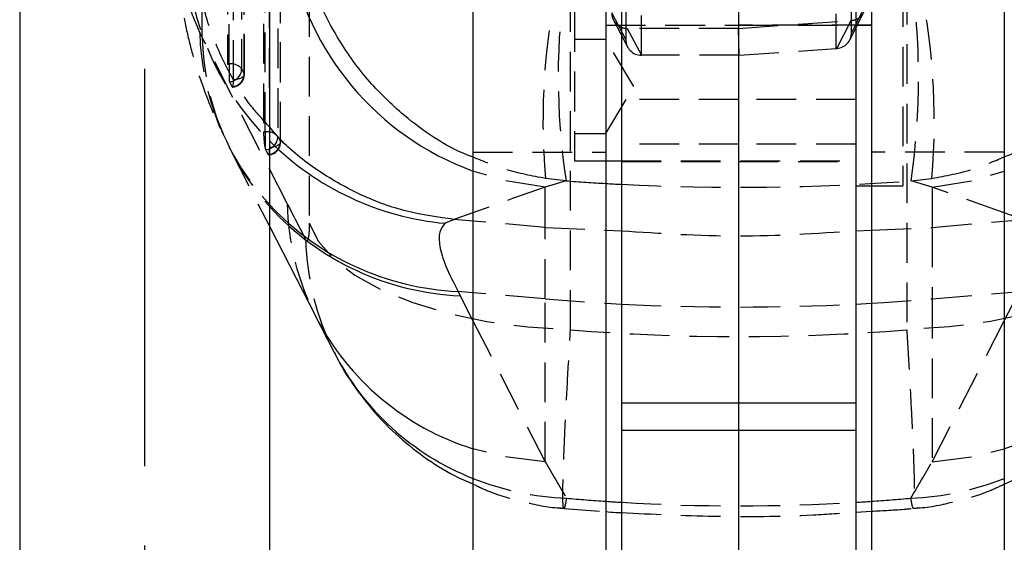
# Model space of a CAD drawing. Extents: x 33 to 413, y 8 to 289.
# Tile 11 of 23: x 266 to 297, y 230 to 247. Entities that reach past the tile are written whole.
import ezdxf

# ---------------------------------------------------------------- set-up
doc = ezdxf.new("R2010")
doc.units = 0
doc.linetypes.add('CENTERX2', pattern=[20.32, 12.7, -2.54, 2.54, -2.54])
doc.linetypes.add('HIDDEN', pattern=[1.905, 1.27, -0.635])
doc.layers.get('0').update_dxf_attribs({"linetype": 'CONTINUOUS'})
doc.styles.add('SLDTEXTSTYLE0', font='TXT', dxfattribs={"width": 0.75})
doc.dimstyles.new('SLDDIMSTYLE2', dxfattribs={"dimtxt": 3.5, "dimasz": 3.302, "dimexe": 0, "dimexo": 0.0625, "dimgap": 0.875, "dimtad": 1, "dimdec": 0, "dimrnd": 1e-09, "dimzin": 12, "dimtxsty": 'SLDTEXTSTYLE0', "dimsah": 1, "dimcen": 0.09, "dimazin": 3, "dimtfac": 1, "dimtdec": 0, "dimtofl": 0, "dimtmove": 0, "dimatfit": 3, "dimtolj": 1, "dimtzin": 12})

# ---------------------------------------------------------------- blocks, each defined once
blk = doc.blocks.new('_D_13')
at = {"color": 7, "linetype": 'CONTINUOUS'}
for p, q in [((309.589, 263.248), (328.039, 263.248)), ((327.039, 263.248), (327.039, 136.283)), ((289.789, 136.283), (328.039, 136.283))]:
    blk.add_line(p, q, dxfattribs=at)
for points in [[(327.039, 263.248), (326.531, 259.946), (327.547, 259.946)], [(327.039, 136.283), (327.547, 139.585), (326.531, 139.585)]]:
    blk.add_solid(points, dxfattribs=at)
at = {"color": 7, "linetype": 'CONTINUOUS', "insert": (322.528, 190.106, 32.154), "char_height": 3.5, "attachment_point": 1, "rotation": 90, "style": 'SLDTEXTSTYLE0'}
blk.add_mtext('127', dxfattribs=at)

msp = doc.modelspace()

# ---------------------------------------------------------------- linework, layer by layer
at = {"color": 179, "linetype": 'CENTERX2'}
msp.add_line((269.7893, 151.0352), (269.7893, 270.0352), dxfattribs=at)
at = {"color": 7, "linetype": 'CONTINUOUS'}
for p, q in [((280.2893, 261.505), (280.2893, 222.3037)), ((284.5393, 261.505), (284.5393, 222.3037)), ((293.0393, 261.505), (293.0393, 222.3037)), ((297.2893, 261.505), (297.2893, 222.3037)), ((285.0393, 250.6905), (285.0393, 234.3315)), ((288.7893, 250.6905), (288.7893, 234.3315)), ((292.5393, 250.6905), (292.5393, 234.3315)), ((265.7893, 248.7346), (265.7893, 135.7674)), ((273.7893, 135.7674), (273.7893, 248.7346)), ((284.5393, 242.0699), (285.0393, 242.0699)), ((292.5393, 241.2762), (293.0393, 241.2762)), ((279.6938, 240.1993), (279.4042, 240.0767)), ((279.6831, 240.2003), (279.6938, 240.1993)), ((280.2893, 240.1472), (279.6938, 240.1993)), ((297.2893, 240.1472), (297.8848, 240.1993)), ((273.7893, 239.9697), (275.2617, 237.0936)), ((284.5393, 239.8603), (285.0393, 239.8384)), ((292.5393, 239.8392), (293.0393, 239.8609)), ((279.8121, 237.898), (279.8797, 237.7625)), ((275.2411, 237.1342), (275.8411, 235.9648)), ((288.7893, 234.3315), (285.0393, 234.3315)), ((285.0393, 234.3315), (285.0393, 233.4512)), ((288.7893, 234.3315), (288.7893, 233.4512)), ((292.5393, 234.3315), (288.7893, 234.3315)), ((292.5393, 234.3315), (292.5393, 233.4512)), ((288.7893, 233.4512), (285.0393, 233.4512)), ((285.0393, 233.4512), (285.0393, 213.4512)), ((288.7893, 233.4512), (288.7893, 213.4512)), ((292.5393, 233.4512), (288.7893, 233.4512)), ((292.5393, 233.4512), (292.5393, 213.4512)), ((292.5393, 230.8417), (293.0393, 230.873))]:
    msp.add_line(p, q, dxfattribs=at)
at = {"color": 7, "linetype": 'HIDDEN'}
for p, q in [((272.4282, 261.354), (272.4348, 245.1693)), ((272.4871, 245.1693), (272.4804, 261.354)), ((272.8826, 261.2029), (272.8892, 245.0182)), ((272.9728, 244.8618), (272.9662, 260.9527)), ((272.9766, 244.8378), (272.97, 260.9287)), ((272.63, 244.6643), (272.6234, 260.7552)), ((273.5858, 257.8876), (273.5919, 243.0021)), ((273.6442, 243.0021), (273.6381, 257.8876)), ((274.0403, 257.7365), (274.0464, 242.851)), ((274.1299, 242.6945), (274.1238, 257.4863)), ((274.1337, 242.6706), (274.1276, 257.4623)), ((273.7871, 242.4971), (273.781, 257.2888)), ((275.0535, 253.0245), (275.0535, 240.0834)), ((283.4109, 236.6726), (283.4109, 249.6138)), ((294.1677, 249.6138), (294.1677, 236.6726)), ((285.1841, 248.8966), (285.1781, 245.9527)), ((292.4001, 246.1695), (292.3945, 248.8966)), ((285.6775, 245.4501), (285.6841, 248.6796)), ((291.8945, 248.6796), (291.9006, 245.6657)), ((294.0393, 247.6262), (294.0393, 241.2762)), ((292.8505, 247.0586), (292.4001, 246.1695)), ((283.5393, 246.8324), (283.5393, 242.0699)), ((285.1781, 245.9527), (284.7283, 246.808)), ((292.3455, 245.9423), (292.7964, 246.8324)), ((284.5393, 246.4137), (288.7893, 246.4137)), ((284.5393, 246.4128), (288.7893, 246.4128)), ((284.7859, 246.575), (285.2362, 245.7188)), ((288.7893, 246.3083), (292.3851, 246.5593)), ((293.0393, 246.4137), (288.7893, 246.4137)), ((288.7893, 246.4128), (293.0393, 246.4128)), ((291.9336, 245.668), (292.3851, 246.5593)), ((271.627, 246.0208), (271.5507, 246.1824)), ((274.3441, 240.7136), (271.627, 246.0208)), ((288.7893, 246.3083), (285.2286, 246.3074)), ((285.2286, 246.3074), (285.6794, 245.4501)), ((288.8051, 245.4501), (288.7893, 246.3083)), ((284.5393, 245.9512), (283.5393, 245.9512)), ((285.4406, 244.4512), (284.5393, 245.9512)), ((285.6794, 245.4501), (285.6775, 245.4501)), ((288.8051, 245.4501), (285.6794, 245.4501)), ((288.8051, 245.4501), (291.9006, 245.6657)), ((272.4348, 245.1693), (272.4871, 245.1693)), ((272.4871, 245.1693), (272.4871, 244.6413)), ((272.8892, 245.0182), (272.9728, 244.8618)), ((272.5014, 244.6021), (272.5849, 244.4457)), ((284.5393, 242.9512), (285.4406, 244.4512)), ((288.7893, 244.04), (285.0393, 244.04)), ((292.5393, 244.04), (288.7893, 244.04)), ((273.5919, 243.0021), (273.6442, 243.0021)), ((273.6442, 243.0021), (273.6442, 242.4741)), ((283.5393, 242.9512), (284.5393, 242.9512)), ((272.4002, 242.7116), (272.5473, 242.4046)), ((274.0464, 242.851), (274.1299, 242.6945)), ((288.7893, 242.6066), (285.0393, 242.6066)), ((292.5393, 242.6066), (288.7893, 242.6066)), ((272.5446, 242.4009), (273.7893, 239.9697)), ((273.6585, 242.4349), (273.742, 242.2785)), ((280.2893, 242.3492), (284.5393, 242.3492)), ((297.2893, 242.3492), (293.0393, 242.3492)), ((283.5393, 242.0699), (284.5393, 242.0699)), ((285.0393, 242.0699), (292.5393, 242.0699)), ((285.0393, 242.0512), (288.7893, 242.0512)), ((288.7893, 242.0512), (292.5393, 242.0512)), ((283.2675, 241.4365), (282.5969, 241.2332)), ((283.2675, 241.4365), (282.6086, 241.5125)), ((294.3111, 241.4365), (294.97, 241.5125)), ((294.9817, 241.2332), (294.3111, 241.4365)), ((282.5969, 239.9454), (282.5969, 241.2332)), ((293.0393, 241.2762), (294.0393, 241.2762)), ((294.9817, 241.2332), (294.9817, 239.9454)), ((282.5969, 239.9454), (280.2893, 240.1472)), ((294.9817, 239.9454), (297.2893, 240.1472)), ((282.5969, 239.9454), (284.5393, 239.8603)), ((282.5969, 237.6624), (282.5969, 239.9454)), ((293.0393, 239.8609), (294.9817, 239.9454)), ((294.9817, 239.9454), (294.9817, 237.6624)), ((282.5969, 237.6624), (280.2893, 237.8576)), ((294.9817, 237.6624), (297.2893, 237.8576)), ((282.5969, 232.4553), (282.5969, 237.6624)), ((294.9817, 237.6624), (294.9817, 232.4553)), ((280.2893, 236.9625), (282.5969, 232.4553)), ((294.9817, 232.4553), (297.2893, 236.9625)), ((283.074, 230.9743), (284.5393, 230.8599))]:
    msp.add_line(p, q, dxfattribs=at)
at = {"color": 8, "linetype": 'CONTINUOUS'}
for p, q in [((280.2893, 240.415), (279.6831, 240.2003)), ((297.8955, 240.2003), (297.2893, 240.415)), ((280.2893, 237.8576), (279.8121, 237.898)), ((297.2893, 237.8576), (297.7665, 237.898)), ((279.8797, 237.7625), (280.2893, 236.9625)), ((284.5393, 237.5239), (285.0393, 237.4967)), ((292.5393, 237.4967), (293.0393, 237.5239)), ((297.2893, 236.9625), (297.6988, 237.7625))]:
    msp.add_line(p, q, dxfattribs=at)
at = {"color": 7, "linetype": 'HIDDEN', "flags": 128}
for points in [[(272.9728, 244.8618), (272.9759, 244.8276), (272.9637, 244.7939), (272.9365, 244.7618), (272.8954, 244.7326), (272.842, 244.7074), (272.7783, 244.6871), (272.7067, 244.6726), (272.63, 244.6643)], [(272.5849, 244.4457), (272.5941, 244.434), (272.6028, 244.4343), (272.6106, 244.4466), (272.6173, 244.4706), (272.6227, 244.5056), (272.6267, 244.5504), (272.6292, 244.6039), (272.63, 244.6643)], [(274.1299, 242.6945), (274.133, 242.6604), (274.1208, 242.6267), (274.0936, 242.5946), (274.0525, 242.5654), (273.9991, 242.5402), (273.9354, 242.5199), (273.8639, 242.5054), (273.7871, 242.4971)], [(273.742, 242.2785), (273.7512, 242.2667), (273.7599, 242.267), (273.7677, 242.2794), (273.7744, 242.3034), (273.7798, 242.3383), (273.7838, 242.3832), (273.7863, 242.4367), (273.7871, 242.4971)], [(282.5969, 241.2332), (281.2758, 241.4503), (280.2893, 241.748)], [(294.9817, 241.2332), (296.3027, 241.4503), (297.2893, 241.748)], [(282.5969, 241.2332), (281.5605, 240.8654), (280.2893, 240.415)], [(297.2893, 240.415), (296.0181, 240.8654), (294.9817, 241.2332)], [(275.0535, 240.0834), (275.3442, 239.4993), (275.8339, 238.9408), (276.5114, 238.4206), (277.3613, 237.9505), (278.3643, 237.5411), (279.4976, 237.2019), (280.7355, 236.9404), (282.0499, 236.7626), (283.4109, 236.6726)], [(302.5251, 240.0834), (302.2343, 239.4993), (301.7446, 238.9408), (301.0671, 238.4206), (300.2173, 237.9505), (299.2143, 237.5411), (298.0809, 237.2019), (296.843, 236.9404), (295.5287, 236.7626), (294.1677, 236.6726)], [(282.5969, 237.6624), (284.1424, 237.548), (284.5393, 237.5239)], [(293.0393, 237.5239), (293.4362, 237.548), (294.9817, 237.6624)], [(282.5969, 232.4553), (281.2952, 232.6139), (280.2893, 232.8716)], [(294.9817, 232.4553), (296.2834, 232.6139), (297.2893, 232.8716)]]:
    msp.add_lwpolyline(points, dxfattribs=at)
at = {"color": 7, "linetype": 'HIDDEN'}
for centre, radius, start, end in [((280.2458, 249.1987), 9.1587, 178.78698, 225.17327), ((304.0599, 243.3489), 21.5297, 167.21041, 184.89298), ((305.3001, 244.7654), 22.2826, 171.40812, 188.59188), ((270.5524, 244.7654), 23.9908, 352.024, 7.976), ((273.5187, 243.3489), 21.5297, 355.10702, 12.78959), ((279.9371, 246.374), 8.3886, 181.30856, 222.87137), ((279.9989, 246.2183), 8.3743, 181.35139, 222.13946), ((272.5548, 244.7388), 0.4358, 39.87082, 98.9422), ((272.4759, 245.0147), 0.4134, 273.53508, 0.48089), ((272.5594, 244.8583), 0.4134, 273.53492, 0.48078), ((272.5706, 244.8376), 0.406, 273.97823, 0.02346), ((272.685, 244.6914), 0.2042, 194.20789, 205.92631), ((273.7119, 242.5716), 0.4358, 39.8703, 98.94263), ((273.633, 242.8475), 0.4134, 273.53518, 0.48072), ((273.7165, 242.6911), 0.4134, 273.53504, 0.48086), ((273.7277, 242.6704), 0.406, 273.97823, 0.02346), ((273.8422, 242.5242), 0.2043, 194.20751, 205.92144), ((282.741, 240.9159), 8.3994, 181.3801, 207.06888), ((283.3428, 239.7581), 8.4062, 181.39035, 206.82244), ((288.7893, 310.8581), 73.4572, 267.073771, 272.926229), ((283.6294, 240.3009), 9.0189, 248.26279, 267.77695), ((293.9491, 240.3009), 9.0189, 272.22305, 291.73721)]:
    msp.add_arc(centre, radius, start, end, dxfattribs=at)
at = {"color": 8, "linetype": 'CONTINUOUS'}
for centre, radius, start, end in [((283.4264, 250.3397), 9.1466, 190.03429, 249.94147), ((280.2461, 249.1918), 9.1539, 225.14145, 264.72287), ((280.2028, 246.6829), 8.7936, 223.16868, 267.45335), ((280.2508, 246.5147), 8.76, 222.47152, 267.57227), ((282.8258, 240.9965), 8.5116, 207.29266, 252.66205), ((294.7528, 240.9965), 8.5116, 287.33795, 332.70734), ((283.4081, 239.8246), 8.4945, 207.02402, 248.45992)]:
    msp.add_arc(centre, radius, start, end, dxfattribs=at)
at = {"color": 7, "linetype": 'HIDDEN'}
for centre, major_axis, ratio, start_param, end_param in [((291.9001, 246.1695), (0.1163, 0.4892), 0.9939539, 3.4434428, 4.9444056), ((285.6781, 245.9527), (-0.12, 0.4882), 0.9941291, 1.331169, 2.8980111), ((291.9011, 245.6704), (0.4999, 0.0348), 0.009143, 4.7108817, 4.776761), ((273.648, 242.8268), (-0.0247, 0.406), 0.1240969, 1.1169112, 2.6161817), ((288.7893, 310.3382), (71.05, 0), 0.9727057, 4.6345937, 4.6525362), ((288.7893, 310.3382), (71.05, 0), 0.9727057, 4.6595847, 4.7901843), ((279.7404, 287.2126), (-57.5746, 128.7353), 0.1769016, 1.8601917, 1.8698336), ((288.7893, 312.5205), (0, 76.0661), 0.9340555, 3.0658217, 3.2173637), ((288.7893, 287.7557), (-65.1496, 132.5308), 0.2139012, 1.893949, 1.9035909), ((288.7893, 287.7557), (65.1496, 132.5308), 0.2139012, 4.3795945, 4.3892364), ((288.7893, 312.5205), (0, 81.4771), 0.8720244, 3.0639681, 3.0817399), ((288.7893, 312.5205), (0, 81.4771), 0.8720244, 3.2014454, 3.2192172), ((288.7893, 312.5205), (0, 81.4771), 0.8720244, 3.0887884, 3.1943969)]:
    msp.add_ellipse(centre, major_axis=major_axis, ratio=ratio, start_param=start_param, end_param=end_param, dxfattribs=at)
at = {"color": 8, "linetype": 'CONTINUOUS'}
for centre, major_axis, ratio, start_param, end_param in [((288.7893, 310.3382), (71.05, 0), 0.9727057, 4.6525362, 4.6595847), ((288.7893, 312.5205), (0, 81.4771), 0.8720244, 3.0817399, 3.0887884), ((288.7893, 312.5205), (0, 81.4771), 0.8720244, 3.1943969, 3.2014454)]:
    msp.add_ellipse(centre, major_axis=major_axis, ratio=ratio, start_param=start_param, end_param=end_param, dxfattribs=at)
at = {"color": 7, "linetype": 'HIDDEN'}
for points, knots in [([(271.627, 246.0208), (271.6173, 248.3612), (271.5947, 253.841), (271.5709, 260.1318), (271.5568, 264.0825), (271.5539, 264.8991)], [0, 0, 0, 0, 0.3716169, 0.8701228, 1, 1, 1, 1]), ([(273.7893, 243.1542), (273.5768, 243.383), (273.0147, 243.988), (272.3275, 245.1493), (271.7417, 246.5772), (271.4279, 248.0024), (271.3636, 248.9928), (271.3721, 249.4687), (271.373, 249.5191)], [0, 0, 0, 0, 0.134053, 0.3545146, 0.5749839, 0.7954532, 0.9783208, 1, 1, 1, 1]), ([(271.5507, 246.1824), (271.3924, 246.555), (271.0757, 247.3002), (270.8714, 248.1906), (270.8487, 248.9188), (271.009, 249.2347), (271.0892, 249.3926)], [0, 0, 0, 0, 0.2476453, 0.4952929, 0.7476426, 1, 1, 1, 1]), ([(270.8858, 248.5343), (270.8839, 248.4123), (270.8767, 247.9451), (270.9593, 247.1923), (271.1145, 246.2587), (271.3499, 245.3327), (271.6693, 244.3685), (272.016, 243.4909), (272.2905, 242.9416), (272.4029, 242.7165)], [0, 0, 0, 0, 0.0460964, 0.176597, 0.315885, 0.4693378, 0.6447772, 0.8544283, 1, 1, 1, 1]), ([(292.3851, 246.5593), (292.4397, 246.5685), (292.549, 246.5868), (292.6907, 246.6801), (292.7953, 246.811), (292.8445, 246.9452), (292.849, 247.0298), (292.8505, 247.0586)], [0, 0, 0, 0, 0.21933068, 0.43861655, 0.65939714, 0.88397518, 1, 1, 1, 1]), ([(284.7283, 246.808), (284.734, 246.751), (284.7454, 246.637), (284.8339, 246.4854), (284.9634, 246.3725), (285.1037, 246.3151), (285.194, 246.3095), (285.2286, 246.3074)], [0, 0, 0, 0, 0.2193198, 0.4386983, 0.6561228, 0.8683699, 1, 1, 1, 1]), ([(282.6086, 241.5125), (282.1795, 241.5927), (281.3822, 241.7417), (280.6346, 242.0522), (280.2893, 242.1956)], [0, 0, 0, 0, 0.5381521, 1, 1, 1, 1]), ([(294.97, 241.5125), (295.4204, 241.5966), (296.219, 241.7458), (296.9643, 242.064), (297.2893, 242.2028)], [0, 0, 0, 0, 0.5639521, 1, 1, 1, 1]), ([(275.0535, 240.0834), (275.0535, 240.0746), (275.0533, 239.9661), (275.0468, 239.7769), (275.0256, 239.609), (274.9951, 239.5167), (274.9659, 239.5086), (274.9446, 239.5447), (274.9391, 239.5541)], [0, 0, 0, 0, 0.0210022, 0.2596045, 0.4981567, 0.6582622, 0.9113219, 1, 1, 1, 1]), ([(285.0393, 239.8384), (286.2814, 239.757), (288.7814, 239.5932), (291.2814, 239.7569), (292.5393, 239.8392)], [0, 0, 0, 0, 0.49684957, 1, 1, 1, 1]), ([(283.2796, 231.2888), (283.2641, 231.2008), (283.2265, 230.986), (283.1872, 230.9247), (283.1627, 231.1565), (283.1673, 231.7561), (283.198, 232.67), (283.2466, 233.7515), (283.3158, 235.0796), (283.3792, 236.1416), (283.4109, 236.6726)], [0, 0, 0, 0, 0.0873922, 0.2132497, 0.3391058, 0.4988419, 0.6188024, 0.7387619, 0.8693808, 1, 1, 1, 1]), ([(294.1677, 236.6726), (294.1967, 236.1871), (294.2548, 235.2168), (294.3226, 233.9381), (294.3765, 232.7791), (294.4078, 231.8789), (294.4157, 231.2658), (294.4011, 230.9621), (294.3648, 230.9297), (294.3211, 231.1679), (294.299, 231.2888)], [0, 0, 0, 0, 0.1190827, 0.2379734, 0.3601893, 0.5011236, 0.6217241, 0.7457983, 0.8709524, 1, 1, 1, 1]), ([(280.2893, 231.7427), (280.446, 231.6676), (280.958, 231.4223), (281.8891, 231.1689), (282.7103, 230.9853), (283.1525, 230.9733), (283.1996, 230.972)], [0, 0, 0, 0, 0.1720342, 0.5618102, 0.9533258, 1, 1, 1, 1]), ([(294.3787, 230.9717), (294.4276, 230.9732), (294.8754, 230.9874), (295.6952, 231.1691), (296.6233, 231.4251), (297.1309, 231.666), (297.2893, 231.7411)], [0, 0, 0, 0, 0.048513, 0.4438837, 0.8264412, 1, 1, 1, 1]), ([(293.0393, 230.873), (293.4109, 230.8925), (293.9001, 230.9181), (294.3875, 230.9634), (294.5046, 230.9743)], [0, 0, 0, 0, 0.7597634, 1, 1, 1, 1]), ([(285.0393, 230.828), (286.0308, 230.7814), (288.0725, 230.6854), (290.5775, 230.7068), (292.0828, 230.8103), (292.5393, 230.8417)], [0, 0, 0, 0, 0.39679459, 0.81705206, 1, 1, 1, 1])]:
    msp.add_open_spline(points, degree=3, knots=knots, dxfattribs=at)
at = {"color": 8, "linetype": 'CONTINUOUS'}
for points, knots in [([(280.2893, 242.1956), (280.2315, 242.2171), (279.4261, 242.5161), (278.2365, 243.3376), (276.8664, 244.6587), (275.7967, 246.1937), (275.1288, 247.5944), (274.97, 248.5475), (274.9346, 248.7599)], [0, 0, 0, 0, 0.020643, 0.2875946, 0.4758583, 0.6641602, 0.9251572, 1, 1, 1, 1]), ([(297.2893, 242.2028), (297.3862, 242.2392), (297.9083, 242.4356), (298.7728, 242.9719), (299.9277, 243.8559), (300.9862, 245.0009), (301.9363, 246.5134), (302.5255, 247.7963), (302.6257, 248.6208), (302.6428, 248.7619)], [0, 0, 0, 0, 0.03461323, 0.18657127, 0.33854627, 0.52481433, 0.71111782, 0.95055098, 1, 1, 1, 1])]:
    msp.add_open_spline(points, degree=3, knots=knots, dxfattribs=at)
at = {"color": 7, "linetype": 'CONTINUOUS'}
for points, knots in [([(279.6831, 240.2003), (279.1751, 240.2716), (278.1593, 240.4143), (276.7033, 240.9432), (275.3672, 241.7061), (274.3797, 242.4542), (273.919, 243.0004), (273.7893, 243.1542)], [0, 0, 0, 0, 0.2276894, 0.4553786, 0.6830678, 0.910757, 1, 1, 1, 1]), ([(279.4042, 240.0767), (279.3342, 239.995), (279.1943, 239.8318), (279.2065, 239.3646), (279.382, 238.743), (279.6687, 238.1797), (279.8121, 237.898)], [0, 0, 0, 0, 0.24709324, 0.49417341, 0.74708983, 1, 1, 1, 1]), ([(275.8619, 235.9399), (275.885, 235.8897), (276.0412, 235.5502), (276.433, 234.9383), (277.0545, 234.1087), (277.8195, 233.3169), (278.7051, 232.605), (279.5357, 232.0689), (280.09, 231.8289), (280.2893, 231.7427)], [0, 0, 0, 0, 0.0267192, 0.18069, 0.3486192, 0.5262364, 0.7093274, 0.8954733, 1, 1, 1, 1]), ([(297.2893, 231.7411), (297.4719, 231.8197), (297.9872, 232.0415), (298.7608, 232.5299), (299.5923, 233.1722), (300.3183, 233.8831), (300.9361, 234.6394), (301.3961, 235.3167), (301.6185, 235.7537), (301.6993, 235.9125)], [0, 0, 0, 0, 0.0961891, 0.2714083, 0.4408814, 0.6045054, 0.7621112, 0.9135388, 1, 1, 1, 1]), ([(284.5393, 230.8599), (284.6465, 230.8502), (284.8129, 230.835), (284.9799, 230.8299), (285.0393, 230.828)], [0, 0, 0, 0, 0.644631, 1, 1, 1, 1])]:
    msp.add_open_spline(points, degree=3, knots=knots, dxfattribs=at)

# ---------------------------------------------------------------- dimensions: what is measured, and where the dimension line sits
dim = msp.add_linear_dim(base=(327.0393, 136.2834), p1=(308.5894, 263.248), p2=(288.7893, 136.2834), angle=90, dimstyle='SLDDIMSTYLE2', dxfattribs=at)
dim.commit()
dim.dimension.update_dxf_attribs({"geometry": '_D_13', "text_midpoint": (327.0393, 195.4071), "dimtype": 160})

doc.saveas('drawing.dxf')
